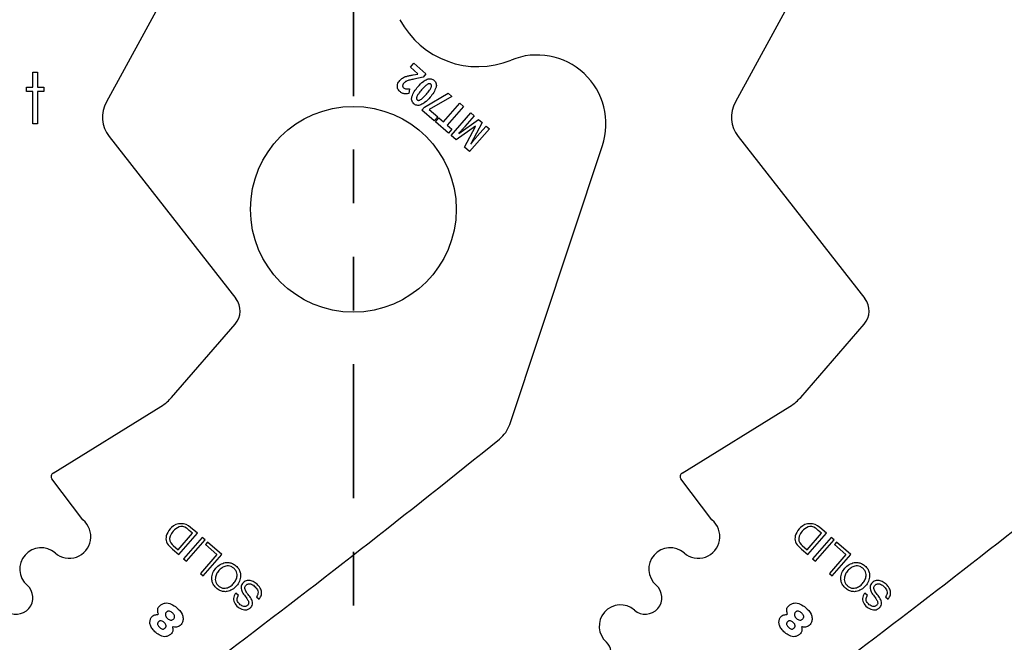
# Model space of a CAD drawing. Header units: inches. Extents: x 0.1 to 87.3, y 0.1 to 33.9.
# Tile 57 of 164: x 12.9 to 14.7, y 23.1 to 24.2. Entities that reach past the tile are written whole.
import ezdxf

# ---------------------------------------------------------------- set-up
doc = ezdxf.new("R2010")
doc.units = ezdxf.units.IN
doc.header["$MEASUREMENT"] = 0
doc.linetypes.add('PHANTOM', pattern=[0.5, 0.25, -0.05, 0.05, -0.05, 0.05, -0.05])
doc.layers.add('SECTION_VIEWS', color=7, linetype='PHANTOM', lineweight=35)

msp = doc.modelspace()

# ---------------------------------------------------------------- linework, layer by layer
at = {"color": 7, "linetype": 'Continuous', "lineweight": 25}
for p, q in [((13.215628, 24.413855), (13.038767, 24.090133)), ((14.389378, 24.413855), (14.212517, 24.090133)), ((13.605981, 24.154504), (13.612525, 24.162039)), ((13.612525, 24.162039), (13.635116, 24.142421)), ((13.620058, 24.142279), (13.605981, 24.154504)), ((13.635116, 24.142421), (13.629704, 24.136189)), ((13.611107, 24.140357), (13.619711, 24.14188)), ((13.629704, 24.136189), (13.61226, 24.132496)), ((13.604447, 24.114431), (13.603148, 24.105436)), ((13.632355, 24.080483), (13.676426, 24.106546)), ((13.676426, 24.106546), (13.683587, 24.100327)), ((13.683587, 24.100327), (13.641263, 24.076101)), ((13.668007, 24.052678), (13.698294, 24.087555)), ((13.698294, 24.087555), (13.705144, 24.081606)), ((13.627472, 24.07486), (13.632355, 24.080483)), ((13.65066, 24.054723), (13.627472, 24.07486)), ((13.641263, 24.076101), (13.657204, 24.062258)), ((13.705144, 24.081606), (13.674856, 24.04673)), ((13.682104, 24.02731), (13.71889, 24.069669)), ((13.71889, 24.069669), (13.725282, 24.064118)), ((13.657204, 24.062258), (13.65066, 24.054723)), ((13.652729, 24.05282), (13.659228, 24.060302)), ((13.677131, 24.031629), (13.652729, 24.05282)), ((13.659228, 24.060302), (13.668007, 24.052678)), ((13.696341, 24.03106), (13.733477, 24.057001)), ((13.725282, 24.064118), (13.70787, 24.044068)), ((13.739757, 24.051547), (13.718688, 24.011562)), ((13.733477, 24.057001), (13.739757, 24.051547)), ((13.674856, 24.04673), (13.683629, 24.039112)), ((13.683629, 24.039112), (13.677131, 24.031629)), ((13.727678, 24.04455), (13.691433, 24.019208)), ((13.707327, 24.005405), (13.727811, 24.044435)), ((13.753443, 24.039662), (13.716657, 23.997303)), ((13.730206, 24.025281), (13.747316, 24.044983)), ((13.747316, 24.044983), (13.753443, 24.039662)), ((13.044074, 24.025438), (13.280413, 23.723242)), ((13.691433, 24.019208), (13.682104, 24.02731)), ((14.217824, 24.025438), (14.454163, 23.723242)), ((13.716657, 23.997303), (13.707327, 24.005405)), ((13.791395, 23.488597), (13.96427, 24.008551)), ((13.160614, 23.539013), (13.279188, 23.675552)), ((14.334364, 23.539013), (14.452938, 23.675552)), ((12.939318, 23.397865), (13.140595, 23.522049)), ((14.113068, 23.397865), (14.314345, 23.522049)), ((12.995042, 23.310376), (12.937269, 23.386965)), ((14.168792, 23.310376), (14.111019, 23.386965)), ((13.172514, 23.254828), (13.199387, 23.285772)), ((13.173949, 23.245752), (13.20858, 23.285629)), ((13.199387, 23.285772), (13.193507, 23.290878)), ((13.20858, 23.285629), (13.196067, 23.296496)), ((14.346264, 23.254828), (14.373137, 23.285772)), ((14.347699, 23.245752), (14.38233, 23.285629)), ((14.373137, 23.285772), (14.367257, 23.290878)), ((14.38233, 23.285629), (14.369817, 23.296496)), ((13.155871, 23.262054), (13.161907, 23.256209)), ((13.161657, 23.264409), (13.163581, 23.262585)), ((13.163581, 23.262585), (13.172514, 23.254828)), ((13.217524, 23.277862), (13.182893, 23.237985)), ((13.188196, 23.233379), (13.222827, 23.273257)), ((13.222827, 23.273257), (13.217524, 23.277862)), ((13.227698, 23.269022), (13.223816, 23.264552)), ((13.223816, 23.264552), (13.244926, 23.246219)), ((13.254119, 23.246077), (13.227698, 23.269022)), ((14.329621, 23.262054), (14.335657, 23.256209)), ((14.335407, 23.264409), (14.337331, 23.262585)), ((14.337331, 23.262585), (14.346264, 23.254828)), ((14.391274, 23.277862), (14.356643, 23.237985)), ((14.361946, 23.233379), (14.396577, 23.273257)), ((14.396577, 23.273257), (14.391274, 23.277862)), ((14.401448, 23.269022), (14.397566, 23.264552)), ((14.397566, 23.264552), (14.418676, 23.246219)), ((14.427869, 23.246077), (14.401448, 23.269022)), ((13.161907, 23.256209), (13.173949, 23.245752)), ((13.244926, 23.246219), (13.214178, 23.210812)), ((13.219489, 23.2062), (13.254119, 23.246077)), ((14.335657, 23.256209), (14.347699, 23.245752)), ((14.418676, 23.246219), (14.387928, 23.210812)), ((14.393239, 23.2062), (14.427869, 23.246077)), ((13.182893, 23.237985), (13.188196, 23.233379)), ((14.356643, 23.237985), (14.361946, 23.233379)), ((13.214178, 23.210812), (13.219489, 23.2062)), ((14.387928, 23.210812), (14.393239, 23.2062)), ((13.285235, 23.169584), (13.280208, 23.173949)), ((14.458985, 23.169584), (14.453958, 23.173949)), ((13.318662, 23.167009), (13.323689, 23.162643)), ((14.492412, 23.167009), (14.497439, 23.162643))]:
    msp.add_line(p, q, dxfattribs=at)
at = {"color": 7, "linetype": 'Continuous', "flags": 128}
msp.add_lwpolyline([(12.901854, 24.145244), (12.910258, 24.145244), (12.910258, 24.145244), (12.910258, 24.1176), (12.910258, 24.1176), (12.922277, 24.1176), (12.922277, 24.1176), (12.922277, 24.109187), (12.922277, 24.109187), (12.910258, 24.109187), (12.910258, 24.109187), (12.910258, 24.049091), (12.910258, 24.049091), (12.901845, 24.049091), (12.901845, 24.049091), (12.901845, 24.109187), (12.901845, 24.109187), (12.889826, 24.109187), (12.889826, 24.109187), (12.889826, 24.1176), (12.889826, 24.1176), (12.901845, 24.1176), (12.901845, 24.1176), (12.901845, 24.145244)], dxfattribs=at)
at = {"color": 7, "linetype": 'Continuous', "lineweight": 25}
msp.add_circle((13.499636, 23.889725), 0.191929, dxfattribs=at)
for centre, radius, start, end in [((13.731806, 24.320186), 0.164349, 207.882045, 292.189315), ((13.842385, 24.049076), 0.128445, 341.609021, 112.189315), ((13.090592, 24.061819), 0.059055, 151.350586, 218.027907), ((14.264342, 24.061819), 0.059055, 151.350586, 218.027907), ((13.250874, 23.70014), 0.0375, 319.028, 38.028), ((14.424624, 23.70014), 0.0375, 319.028, 38.028), ((13.735356, 23.507229), 0.059055, 308.881055, 341.608983), ((0.798193, 39.551282), 20.669291, 305.2028857, 308.8810553), ((1.971943, 39.551282), 20.669291, 305.2028857, 308.8810553), ((12.943256, 23.391482), 0.0075, 121.673975, 217.028), ((14.117006, 23.391482), 0.0075, 121.673975, 217.028), ((12.969482, 23.27925), 0.040276, 229.028, 50.607842), ((13.177774, 23.278784), 0.024634, 89.592626, 134.279063), ((13.184532, 23.272189), 0.027136, 112.129234, 140.700619), ((13.179242, 23.282889), 0.015257, 54.26264, 108.860564), ((13.177975, 23.276309), 0.027108, 48.132573, 90.054941), ((14.143232, 23.27925), 0.040276, 229.028, 50.607842), ((14.351524, 23.278784), 0.024634, 89.592626, 134.279063), ((14.358282, 23.272189), 0.027136, 112.129234, 140.700619), ((14.352992, 23.282889), 0.015257, 54.26264, 108.860564), ((14.351725, 23.276309), 0.027108, 48.132573, 90.054941), ((13.169378, 23.276002), 0.019416, 156.876607, 225.920298), ((13.185722, 23.269023), 0.037188, 132.547876, 156.876607), ((13.171466, 23.275219), 0.014597, 160.475395, 227.778029), ((13.185577, 23.269071), 0.029971, 137.352024, 158.412712), ((13.156294, 23.250998), 0.054545, 46.98188, 54.26264), ((14.343128, 23.276002), 0.019416, 156.876607, 225.920298), ((14.359472, 23.269023), 0.037188, 132.547876, 156.876607), ((14.345216, 23.275219), 0.014597, 160.475395, 227.778029), ((14.359327, 23.269071), 0.029971, 137.352024, 158.412712), ((14.330044, 23.250998), 0.054545, 46.98188, 54.26264), ((12.917014, 23.218833), 0.039744, 49.028, 229.028), ((14.090764, 23.218833), 0.039744, 49.028, 229.028), ((12.870741, 23.16555), 0.030827, 229.028, 49.028), ((14.044491, 23.16555), 0.030827, 229.028, 49.028), ((13.998218, 23.112267), 0.039744, 49.028, 229.028), ((13.13455, 23.135179), 0.001239, 264.786771, 22.619407), ((14.3083, 23.135179), 0.001239, 264.786771, 22.619407), ((13.163372, 23.110154), 0.001038, 70.167736, 207.840326), ((14.337122, 23.110154), 0.001038, 70.167736, 207.840326), ((13.956883, 23.064668), 0.023297, 229.028, 49.028)]:
    msp.add_arc(centre, radius, start, end, dxfattribs=at)
for points, knots in [([(13.582184, 24.122682), (13.582673, 24.124079), (13.583579, 24.126663), (13.585294, 24.128791), (13.586082, 24.129769)], [0, 0, 0, 0, 0.54055502, 1, 1, 1, 1]), ([(13.586082, 24.129769), (13.587042, 24.130797), (13.588722, 24.132598), (13.590759, 24.133976), (13.591634, 24.134568)], [0, 0, 0, 0, 0.57074644, 1, 1, 1, 1]), ([(13.593778, 24.124916), (13.59307, 24.124049), (13.591921, 24.122643), (13.591656, 24.120867), (13.591554, 24.120185)], [0, 0, 0, 0, 0.61629744, 1, 1, 1, 1]), ([(13.591634, 24.134568), (13.592842, 24.13525), (13.595078, 24.136513), (13.597509, 24.137339), (13.598627, 24.137718)], [0, 0, 0, 0, 0.54008047, 1, 1, 1, 1]), ([(13.59713, 24.127798), (13.59645, 24.127329), (13.595228, 24.126487), (13.594223, 24.125398), (13.593778, 24.124916)], [0, 0, 0, 0, 0.55720746, 1, 1, 1, 1]), ([(13.601725, 24.129875), (13.600782, 24.129541), (13.599191, 24.128976), (13.597727, 24.128139), (13.59713, 24.127798)], [0, 0, 0, 0, 0.592486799, 1, 1, 1, 1]), ([(13.598627, 24.137718), (13.600581, 24.138231), (13.604698, 24.13931), (13.6089, 24.139996), (13.611107, 24.140357)], [0, 0, 0, 0, 0.47451114, 1, 1, 1, 1]), ([(13.61226, 24.132496), (13.609867, 24.131977), (13.606328, 24.131211), (13.602851, 24.130202), (13.601725, 24.129875)], [0, 0, 0, 0, 0.676201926, 1, 1, 1, 1]), ([(13.620144, 24.11827), (13.623296, 24.121836), (13.628253, 24.127447), (13.634801, 24.130991), (13.637187, 24.132283)], [0, 0, 0, 0, 0.63564497, 1, 1, 1, 1]), ([(13.637187, 24.132283), (13.638512, 24.132712), (13.64104, 24.133532), (13.644746, 24.133292), (13.647888, 24.13212), (13.649518, 24.130856), (13.650362, 24.130202)], [0, 0, 0, 0, 0.29460514, 0.56248034, 0.7734345, 1, 1, 1, 1]), ([(13.644098, 24.122989), (13.643628, 24.123308), (13.642673, 24.123958), (13.640928, 24.123963), (13.63925, 24.12346), (13.638231, 24.122876), (13.637676, 24.122559)], [0, 0, 0, 0, 0.24192939, 0.49179115, 0.72308184, 1, 1, 1, 1]), ([(13.650362, 24.130202), (13.651286, 24.129269), (13.65309, 24.127448), (13.654376, 24.124023), (13.654641, 24.120607), (13.654228, 24.118483), (13.654011, 24.117367)], [0, 0, 0, 0, 0.27724286, 0.54085666, 0.75871017, 1, 1, 1, 1]), ([(13.58226, 24.115496), (13.581975, 24.116817), (13.581458, 24.119214), (13.581959, 24.121607), (13.582184, 24.122682)], [0, 0, 0, 0, 0.55076873, 1, 1, 1, 1]), ([(13.58635, 24.109398), (13.58533, 24.110407), (13.583548, 24.112171), (13.582646, 24.1145), (13.58226, 24.115496)], [0, 0, 0, 0, 0.57211002, 1, 1, 1, 1]), ([(13.591029, 24.106387), (13.590127, 24.106836), (13.588456, 24.107667), (13.587014, 24.108852), (13.58635, 24.109398)], [0, 0, 0, 0, 0.53926731, 1, 1, 1, 1]), ([(13.595922, 24.10511), (13.594984, 24.105247), (13.593303, 24.105491), (13.591725, 24.106113), (13.591029, 24.106387)], [0, 0, 0, 0, 0.55848609, 1, 1, 1, 1]), ([(13.591554, 24.120185), (13.591577, 24.119792), (13.591622, 24.119015), (13.592154, 24.117666), (13.592878, 24.116925), (13.593333, 24.11646)], [0, 0, 0, 0, 0.27649586, 0.54660284, 1, 1, 1, 1]), ([(13.593333, 24.11646), (13.594096, 24.115912), (13.5955, 24.114905), (13.59719, 24.114574), (13.597961, 24.114423)], [0, 0, 0, 0, 0.54412722, 1, 1, 1, 1]), ([(13.603148, 24.105436), (13.601623, 24.105251), (13.599219, 24.104959), (13.596804, 24.10507), (13.595922, 24.10511)], [0, 0, 0, 0, 0.63493448, 1, 1, 1, 1]), ([(13.597961, 24.114423), (13.599091, 24.114319), (13.601253, 24.114119), (13.603415, 24.11433), (13.604447, 24.114431)], [0, 0, 0, 0, 0.52242521, 1, 1, 1, 1]), ([(13.608873, 24.099504), (13.610206, 24.102889), (13.612918, 24.10977), (13.61771, 24.115406), (13.620144, 24.11827)], [0, 0, 0, 0, 0.491888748, 1, 1, 1, 1]), ([(13.626954, 24.112356), (13.624814, 24.109895), (13.621534, 24.106123), (13.619139, 24.101749), (13.618308, 24.100229)], [0, 0, 0, 0, 0.65259628, 1, 1, 1, 1]), ([(13.637676, 24.122559), (13.635846, 24.121132), (13.631937, 24.118086), (13.628684, 24.114345), (13.626954, 24.112356)], [0, 0, 0, 0, 0.4682096, 1, 1, 1, 1]), ([(13.635952, 24.104542), (13.638091, 24.107), (13.641361, 24.110759), (13.643784, 24.1151), (13.644623, 24.116602)], [0, 0, 0, 0, 0.65394626, 1, 1, 1, 1]), ([(13.654011, 24.117367), (13.652681, 24.114003), (13.649967, 24.107138), (13.645178, 24.101517), (13.642736, 24.098651)], [0, 0, 0, 0, 0.490125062, 1, 1, 1, 1]), ([(13.644623, 24.116602), (13.644912, 24.11733), (13.645433, 24.118645), (13.645527, 24.120531), (13.645039, 24.122017), (13.644414, 24.122662), (13.644098, 24.122989)], [0, 0, 0, 0, 0.3392516, 0.61291127, 0.80449394, 1, 1, 1, 1]), ([(13.612497, 24.0866), (13.611572, 24.087535), (13.609767, 24.089362), (13.608488, 24.092804), (13.608234, 24.09624), (13.608652, 24.098379), (13.608873, 24.099504)], [0, 0, 0, 0, 0.2761883, 0.53952927, 0.75779867, 1, 1, 1, 1]), ([(13.618308, 24.100229), (13.618022, 24.099491), (13.617509, 24.098163), (13.617402, 24.096276), (13.617865, 24.094796), (13.618477, 24.094159), (13.618784, 24.09384)], [0, 0, 0, 0, 0.3436522, 0.61893072, 0.8088306, 1, 1, 1, 1]), ([(13.618784, 24.09384), (13.619256, 24.093517), (13.620213, 24.092864), (13.62196, 24.09285), (13.623631, 24.09335), (13.624641, 24.093934), (13.62519, 24.094252)], [0, 0, 0, 0, 0.2440077, 0.49445737, 0.72495134, 1, 1, 1, 1]), ([(13.62519, 24.094252), (13.62702, 24.095689), (13.63094, 24.098767), (13.634209, 24.102533), (13.635952, 24.104542)], [0, 0, 0, 0, 0.46668526, 1, 1, 1, 1]), ([(13.642736, 24.098651), (13.639563, 24.095053), (13.634585, 24.089408), (13.628014, 24.085825), (13.62563, 24.084525)], [0, 0, 0, 0, 0.6372683, 1, 1, 1, 1]), ([(13.62563, 24.084525), (13.624309, 24.084096), (13.621789, 24.083278), (13.618094, 24.083519), (13.614962, 24.084688), (13.613338, 24.085948), (13.612497, 24.0866)], [0, 0, 0, 0, 0.294662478, 0.562534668, 0.773479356, 1, 1, 1, 1]), ([(13.704999, 24.040829), (13.703803, 24.039526), (13.700859, 24.036319), (13.697899, 24.033128), (13.696142, 24.031233)], [0, 0, 0, 0, 0.40642518, 1, 1, 1, 1]), ([(13.70787, 24.044068), (13.707368, 24.043496), (13.706417, 24.042411), (13.705454, 24.041337), (13.704999, 24.040829)], [0, 0, 0, 0, 0.52750281, 1, 1, 1, 1]), ([(13.718887, 24.011389), (13.721426, 24.014582), (13.725144, 24.019258), (13.728987, 24.023831), (13.730206, 24.025281)], [0, 0, 0, 0, 0.68292384, 1, 1, 1, 1]), ([(13.140595, 23.522049), (13.144699, 23.524822), (13.151997, 23.529753), (13.157991, 23.536194), (13.160614, 23.539013)], [0, 0, 0, 0, 0.56234549, 1, 1, 1, 1]), ([(14.314345, 23.522049), (14.318449, 23.524822), (14.325747, 23.529753), (14.331741, 23.536194), (14.334364, 23.539013)], [0, 0, 0, 0, 0.562345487, 1, 1, 1, 1]), ([(13.244259, 23.183022), (13.246347, 23.181453), (13.250304, 23.178479), (13.257322, 23.176508), (13.2653, 23.176691), (13.27395, 23.180116), (13.281882, 23.186988), (13.287577, 23.195807), (13.289752, 23.204847), (13.288832, 23.212792), (13.285835, 23.219393), (13.280751, 23.225042), (13.274446, 23.229284), (13.267491, 23.231325), (13.259497, 23.231121), (13.250854, 23.227698), (13.242921, 23.220822), (13.237228, 23.212007), (13.235046, 23.202965), (13.235981, 23.195041), (13.238915, 23.188369), (13.242413, 23.184869), (13.244259, 23.183022)], [0, 0, 0, 0, 0.0463655, 0.08789563, 0.12754736, 0.18740357, 0.24999321, 0.31261792, 0.37248754, 0.41214124, 0.45367136, 0.50003678, 0.54639776, 0.58791769, 0.62756057, 0.6874203, 0.75004357, 0.81263178, 0.8724781, 0.91211902, 0.95363895, 1, 1, 1, 1]), ([(13.276658, 23.220329), (13.278051, 23.21892), (13.280679, 23.216262), (13.282672, 23.21111), (13.282968, 23.205056), (13.280885, 23.19831), (13.276439, 23.191716), (13.27053, 23.186388), (13.264151, 23.183389), (13.258103, 23.182818), (13.252772, 23.184127), (13.24797, 23.187293), (13.244163, 23.191604), (13.242121, 23.196698), (13.241838, 23.202766), (13.243911, 23.209504), (13.248357, 23.216103), (13.254266, 23.221428), (13.260654, 23.224434), (13.266689, 23.224989), (13.27207, 23.223739), (13.275068, 23.22151), (13.276658, 23.220329)], [0, 0, 0, 0, 0.04630554, 0.08734223, 0.12688295, 0.1874353, 0.25004552, 0.31261068, 0.37314308, 0.41267962, 0.45371554, 0.50002108, 0.54629916, 0.58732818, 0.62686858, 0.68740892, 0.74997556, 0.81258726, 0.87314755, 0.91269214, 0.95372192, 1, 1, 1, 1]), ([(14.418009, 23.183022), (14.420097, 23.181453), (14.424054, 23.178479), (14.431072, 23.176508), (14.43905, 23.176691), (14.4477, 23.180116), (14.455632, 23.186988), (14.461327, 23.195807), (14.463502, 23.204847), (14.462582, 23.212792), (14.459585, 23.219393), (14.454501, 23.225042), (14.448196, 23.229284), (14.441241, 23.231325), (14.433247, 23.231121), (14.424604, 23.227698), (14.416671, 23.220822), (14.410978, 23.212007), (14.408796, 23.202965), (14.409731, 23.195041), (14.412665, 23.188369), (14.416163, 23.184869), (14.418009, 23.183022)], [0, 0, 0, 0, 0.0463655, 0.08789563, 0.12754736, 0.18740357, 0.24999321, 0.31261792, 0.37248754, 0.41214124, 0.45367136, 0.50003678, 0.54639776, 0.58791769, 0.62756057, 0.6874203, 0.75004357, 0.81263178, 0.8724781, 0.91211902, 0.95363895, 1, 1, 1, 1]), ([(14.450408, 23.220329), (14.451801, 23.21892), (14.454429, 23.216262), (14.456422, 23.21111), (14.456718, 23.205056), (14.454635, 23.19831), (14.450189, 23.191716), (14.44428, 23.186388), (14.437901, 23.183389), (14.431853, 23.182818), (14.426522, 23.184127), (14.42172, 23.187293), (14.417913, 23.191604), (14.415871, 23.196698), (14.415588, 23.202766), (14.417661, 23.209504), (14.422107, 23.216103), (14.428016, 23.221428), (14.434404, 23.224434), (14.440439, 23.224989), (14.44582, 23.223739), (14.448818, 23.22151), (14.450408, 23.220329)], [0, 0, 0, 0, 0.04630554, 0.08734223, 0.12688295, 0.1874353, 0.25004552, 0.31261068, 0.37314308, 0.41267962, 0.45371554, 0.50002108, 0.54629916, 0.58732818, 0.62686858, 0.68740892, 0.74997556, 0.81258726, 0.87314755, 0.91269214, 0.95372192, 1, 1, 1, 1]), ([(13.323689, 23.162643), (13.32472, 23.163982), (13.326669, 23.166513), (13.328738, 23.172216), (13.328213, 23.179817), (13.323507, 23.187488), (13.316978, 23.193411), (13.309439, 23.197254), (13.302538, 23.197939), (13.297422, 23.196132), (13.294115, 23.193557), (13.291648, 23.19037), (13.289495, 23.185263), (13.290877, 23.17759), (13.294407, 23.172673), (13.296257, 23.170097)], [0, 0, 0, 0, 0.05867606, 0.11093973, 0.20843947, 0.31230943, 0.41739076, 0.51304424, 0.60383393, 0.64959782, 0.69928843, 0.74795233, 0.78905, 0.88945226, 1, 1, 1, 1]), ([(13.304912, 23.169343), (13.302787, 23.172061), (13.299955, 23.175684), (13.297512, 23.180747), (13.296969, 23.183767), (13.297651, 23.186584), (13.299348, 23.188802), (13.301508, 23.19052), (13.304372, 23.191524), (13.307798, 23.19128), (13.312797, 23.189095), (13.31735, 23.185296), (13.320709, 23.180276), (13.322019, 23.175831), (13.321534, 23.171006), (13.319658, 23.168395), (13.318662, 23.167009)], [0, 0, 0, 0, 0.1651208, 0.22009458, 0.26880526, 0.30926709, 0.35545931, 0.40041604, 0.44027049, 0.4984822, 0.5603391, 0.70038261, 0.77628981, 0.84787089, 0.91926665, 1, 1, 1, 1]), ([(14.497439, 23.162643), (14.49847, 23.163982), (14.500419, 23.166513), (14.502488, 23.172216), (14.501963, 23.179817), (14.497257, 23.187488), (14.490728, 23.193411), (14.483189, 23.197254), (14.476288, 23.197939), (14.471172, 23.196132), (14.467865, 23.193557), (14.465398, 23.19037), (14.463245, 23.185263), (14.464627, 23.17759), (14.468157, 23.172673), (14.470007, 23.170097)], [0, 0, 0, 0, 0.05867606, 0.11093973, 0.20843947, 0.31230943, 0.41739076, 0.51304424, 0.60383393, 0.64959782, 0.69928843, 0.74795233, 0.78905, 0.88945226, 1, 1, 1, 1]), ([(14.478662, 23.169343), (14.476537, 23.172061), (14.473705, 23.175684), (14.471262, 23.180747), (14.470719, 23.183767), (14.471401, 23.186584), (14.473098, 23.188802), (14.475258, 23.19052), (14.478122, 23.191524), (14.481548, 23.19128), (14.486547, 23.189095), (14.4911, 23.185296), (14.494459, 23.180276), (14.495769, 23.175831), (14.495284, 23.171006), (14.493408, 23.168395), (14.492412, 23.167009)], [0, 0, 0, 0, 0.1651208, 0.22009458, 0.26880526, 0.30926709, 0.35545931, 0.40041604, 0.44027049, 0.4984822, 0.5603391, 0.70038261, 0.77628981, 0.84787089, 0.91926665, 1, 1, 1, 1]), ([(13.280208, 23.173949), (13.279062, 23.172312), (13.276922, 23.169253), (13.27574, 23.163887), (13.276439, 23.158753), (13.279638, 23.152334), (13.286143, 23.146037), (13.294469, 23.142392), (13.301316, 23.142722), (13.306069, 23.144969), (13.309644, 23.148598), (13.3123, 23.15431), (13.310328, 23.162099), (13.306794, 23.166827), (13.304912, 23.169343)], [0, 0, 0, 0, 0.07411221, 0.138507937, 0.200093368, 0.264360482, 0.403298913, 0.53064568, 0.591290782, 0.654143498, 0.722529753, 0.778494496, 0.882101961, 1, 1, 1, 1]), ([(13.296257, 23.170097), (13.298392, 23.167378), (13.301224, 23.163772), (13.303855, 23.158876), (13.304564, 23.15604), (13.304086, 23.153392), (13.302538, 23.151368), (13.300605, 23.149796), (13.298056, 23.14879), (13.294972, 23.148848), (13.290421, 23.150653), (13.286399, 23.153972), (13.283507, 23.158276), (13.28255, 23.162008), (13.283078, 23.166), (13.284481, 23.168332), (13.285235, 23.169584)], [0, 0, 0, 0, 0.1829476, 0.24266996, 0.29400236, 0.33486974, 0.38072853, 0.42592378, 0.46594629, 0.52361882, 0.58453085, 0.72311839, 0.7925197, 0.85683483, 0.92315096, 1, 1, 1, 1]), ([(14.453958, 23.173949), (14.452812, 23.172312), (14.450672, 23.169253), (14.44949, 23.163887), (14.450189, 23.158753), (14.453388, 23.152334), (14.459893, 23.146037), (14.468219, 23.142392), (14.475066, 23.142722), (14.479819, 23.144969), (14.483394, 23.148598), (14.48605, 23.15431), (14.484078, 23.162099), (14.480544, 23.166827), (14.478662, 23.169343)], [0, 0, 0, 0, 0.07411221, 0.13850794, 0.20009337, 0.26436048, 0.40329891, 0.53064568, 0.59129078, 0.6541435, 0.72252975, 0.7784945, 0.88210196, 1, 1, 1, 1]), ([(14.470007, 23.170097), (14.472142, 23.167378), (14.474974, 23.163772), (14.477605, 23.158876), (14.478314, 23.15604), (14.477836, 23.153392), (14.476288, 23.151368), (14.474355, 23.149796), (14.471806, 23.14879), (14.468722, 23.148848), (14.464171, 23.150653), (14.460149, 23.153972), (14.457257, 23.158276), (14.4563, 23.162008), (14.456828, 23.166), (14.458231, 23.168332), (14.458985, 23.169584)], [0, 0, 0, 0, 0.1829476, 0.24266996, 0.29400236, 0.33486974, 0.38072853, 0.42592378, 0.46594629, 0.52361882, 0.58453085, 0.72311839, 0.7925197, 0.85683483, 0.92315096, 1, 1, 1, 1]), ([(13.135694, 23.135655), (13.135285, 23.136982), (13.134465, 23.139643), (13.134442, 23.143586), (13.135604, 23.147351), (13.138509, 23.150724), (13.142801, 23.153784), (13.150161, 23.156593), (13.160281, 23.15381), (13.171201, 23.146634), (13.179929, 23.137505), (13.182371, 23.12708), (13.18131, 23.120223), (13.178277, 23.115375), (13.175099, 23.112419), (13.171487, 23.110485), (13.16755, 23.110048), (13.164968, 23.110778), (13.163724, 23.11113)], [0, 0, 0, 0, 0.04026615, 0.08072727, 0.11269397, 0.15275404, 0.20744373, 0.26557386, 0.3755862, 0.49301684, 0.64966827, 0.72475992, 0.79740882, 0.84488385, 0.88865152, 0.92235478, 0.96258481, 1, 1, 1, 1]), ([(14.309444, 23.135655), (14.309035, 23.136982), (14.308215, 23.139643), (14.308192, 23.143586), (14.309354, 23.147351), (14.312259, 23.150724), (14.316551, 23.153784), (14.323911, 23.156593), (14.334031, 23.15381), (14.344951, 23.146634), (14.353679, 23.137505), (14.356121, 23.12708), (14.35506, 23.120223), (14.352027, 23.115375), (14.348849, 23.112419), (14.345237, 23.110485), (14.3413, 23.110048), (14.338718, 23.110778), (14.337474, 23.11113)], [0, 0, 0, 0, 0.040266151, 0.08072727, 0.112693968, 0.152754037, 0.207443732, 0.265573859, 0.375586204, 0.493016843, 0.649668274, 0.724759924, 0.797408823, 0.844883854, 0.88865152, 0.922354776, 0.962584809, 1, 1, 1, 1]), ([(13.162455, 23.109669), (13.162714, 23.108626), (13.163267, 23.106408), (13.162829, 23.103168), (13.161685, 23.099993), (13.159017, 23.09713), (13.155159, 23.09443), (13.148458, 23.091722), (13.139562, 23.094632), (13.131221, 23.099981), (13.124888, 23.10663), (13.120529, 23.113384), (13.119701, 23.120274), (13.120966, 23.125919), (13.123524, 23.130232), (13.127034, 23.132706), (13.130722, 23.133939), (13.133215, 23.133945), (13.134438, 23.133948)], [0, 0, 0, 0, 0.03551394, 0.07552623, 0.10667373, 0.14651414, 0.20292244, 0.26373745, 0.3791866, 0.49259587, 0.59512532, 0.68270469, 0.75476926, 0.81942303, 0.87269694, 0.91744517, 0.95948661, 1, 1, 1, 1]), ([(13.162032, 23.137172), (13.163564, 23.135635), (13.165812, 23.133379), (13.166414, 23.129633), (13.165801, 23.127617), (13.164673, 23.125995), (13.163027, 23.124521), (13.160865, 23.123619), (13.15831, 23.12358), (13.155494, 23.124664), (13.152709, 23.126715), (13.150308, 23.129183), (13.14893, 23.131843), (13.148712, 23.134331), (13.14934, 23.136514), (13.150547, 23.138302), (13.15198, 23.139624), (13.153915, 23.140497), (13.157726, 23.14038), (13.16029, 23.13847), (13.162032, 23.137172)], [0, 0, 0, 0, 0.1210946, 0.177677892, 0.207112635, 0.240180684, 0.290079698, 0.332189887, 0.371882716, 0.434009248, 0.501570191, 0.569752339, 0.630631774, 0.669356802, 0.710436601, 0.758614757, 0.791700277, 0.821274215, 0.878548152, 1, 1, 1, 1]), ([(14.336205, 23.109669), (14.336464, 23.108626), (14.337017, 23.106408), (14.336579, 23.103168), (14.335435, 23.099993), (14.332767, 23.09713), (14.328909, 23.09443), (14.322208, 23.091722), (14.313312, 23.094632), (14.304971, 23.099981), (14.298638, 23.10663), (14.294279, 23.113384), (14.293451, 23.120274), (14.294716, 23.125919), (14.297274, 23.130232), (14.300784, 23.132706), (14.304472, 23.133939), (14.306965, 23.133945), (14.308188, 23.133948)], [0, 0, 0, 0, 0.035513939, 0.075526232, 0.106673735, 0.146514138, 0.202922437, 0.263737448, 0.379186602, 0.492595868, 0.595125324, 0.682704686, 0.75476926, 0.819423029, 0.872696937, 0.917445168, 0.959486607, 1, 1, 1, 1]), ([(14.335782, 23.137172), (14.337314, 23.135635), (14.339562, 23.133379), (14.340164, 23.129633), (14.339551, 23.127617), (14.338423, 23.125995), (14.336777, 23.124521), (14.334615, 23.123619), (14.33206, 23.12358), (14.329244, 23.124664), (14.326459, 23.126715), (14.324058, 23.129183), (14.32268, 23.131843), (14.322462, 23.134331), (14.32309, 23.136514), (14.324297, 23.138302), (14.32573, 23.139624), (14.327665, 23.140497), (14.331476, 23.14038), (14.33404, 23.13847), (14.335782, 23.137172)], [0, 0, 0, 0, 0.1210946, 0.17767789, 0.20711263, 0.24018068, 0.2900797, 0.33218989, 0.37188272, 0.43400925, 0.50157019, 0.56975234, 0.63063177, 0.6693568, 0.7104366, 0.75861476, 0.79170028, 0.82127422, 0.87854815, 1, 1, 1, 1]), ([(13.146586, 23.119261), (13.147305, 23.118567), (13.148706, 23.117214), (13.150125, 23.114701), (13.150372, 23.112307), (13.149745, 23.110494), (13.148712, 23.109034), (13.147251, 23.107703), (13.145347, 23.106903), (13.143109, 23.1069), (13.140657, 23.107919), (13.138222, 23.109784), (13.136002, 23.111935), (13.134619, 23.114093), (13.134199, 23.115985), (13.134305, 23.117466), (13.134905, 23.118996), (13.135902, 23.120391), (13.137129, 23.121539), (13.138928, 23.122412), (13.141446, 23.122381), (13.144185, 23.121167), (13.145775, 23.119905), (13.146586, 23.119261)], [0, 0, 0, 0, 0.06245523, 0.12165293, 0.17736683, 0.20686447, 0.24004889, 0.28862392, 0.32886057, 0.36646716, 0.42580497, 0.49132204, 0.55799359, 0.61924838, 0.64828272, 0.67799692, 0.71091731, 0.74993664, 0.784652, 0.81519875, 0.87310589, 0.93524754, 1, 1, 1, 1]), ([(14.320336, 23.119261), (14.321055, 23.118567), (14.322456, 23.117214), (14.323875, 23.114701), (14.324122, 23.112307), (14.323495, 23.110494), (14.322462, 23.109034), (14.321001, 23.107703), (14.319097, 23.106903), (14.316859, 23.1069), (14.314407, 23.107919), (14.311972, 23.109784), (14.309752, 23.111935), (14.308369, 23.114093), (14.307949, 23.115985), (14.308055, 23.117466), (14.308655, 23.118996), (14.309652, 23.120391), (14.310879, 23.121539), (14.312678, 23.122412), (14.315196, 23.122381), (14.317935, 23.121167), (14.319525, 23.119905), (14.320336, 23.119261)], [0, 0, 0, 0, 0.062455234, 0.121652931, 0.177366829, 0.206864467, 0.240048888, 0.288623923, 0.328860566, 0.366467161, 0.425804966, 0.491322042, 0.557993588, 0.619248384, 0.648282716, 0.677996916, 0.71091731, 0.749936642, 0.784651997, 0.815198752, 0.873105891, 0.935247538, 1, 1, 1, 1])]:
    msp.add_open_spline(points, degree=3, knots=knots, dxfattribs=at)
at = {"layer": 'SECTION_VIEWS'}
msp.add_line((13.499636, 29.600996), (13.499636, 19.476648), dxfattribs=at)

doc.saveas('drawing.dxf')
